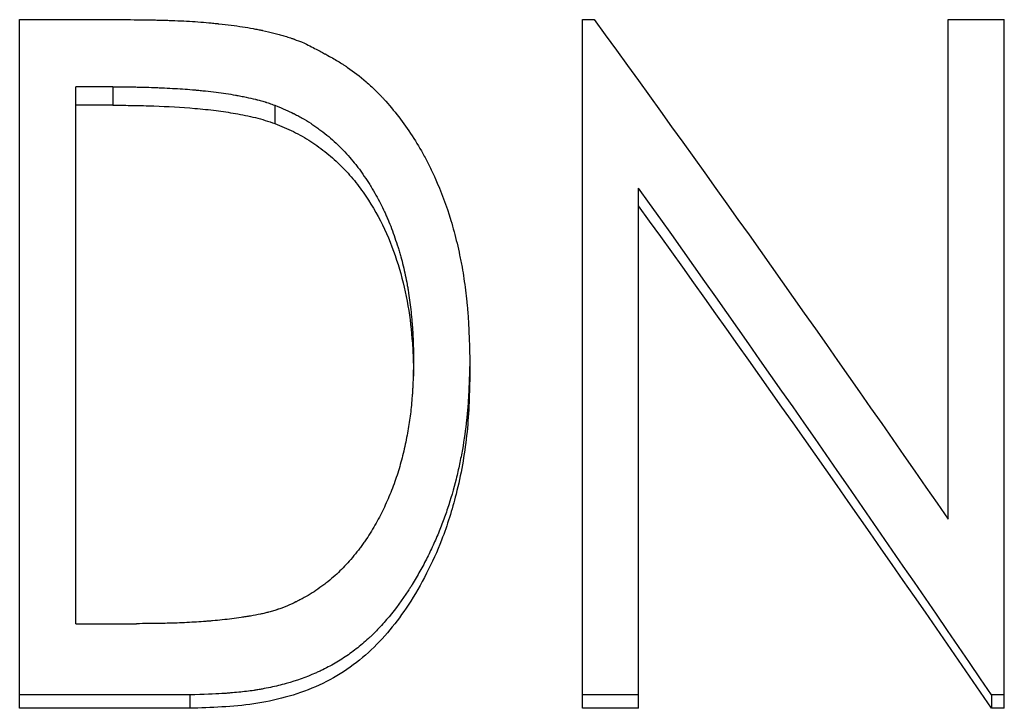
# Model space of a CAD drawing. Header units: millimetres. Extents: x -155 to 245, y -82 to 123.
# Tile 17 of 21: x -13 to -1, y 20 to 28. Entities that reach past the tile are written whole.
import ezdxf

# ---------------------------------------------------------------- set-up
doc = ezdxf.new("R2010")
doc.units = ezdxf.units.MM

msp = doc.modelspace()

# ---------------------------------------------------------------- linework, layer by layer
at = {"color": 7, "linetype": 'Continuous', "lineweight": 25}
for p, q in [((-13.212, 19.626), (-13.212, 28.1)), ((-13.212, 28.1), (-11.849, 28.1)), ((-6.288, 19.626), (-6.288, 28.1)), ((-6.288, 28.1), (-6.142, 28.1)), ((-1.788, 21.953), (-1.788, 28.1)), ((-1.788, 28.1), (-1.096, 28.1)), ((-1.096, 19.626), (-1.096, 28.1)), ((-12.519, 20.667), (-12.519, 27.274)), ((-12.065, 27.274), (-12.519, 27.274)), ((-12.065, 27.274), (-12.065, 27.046)), ((-12.065, 27.046), (-12.519, 27.046)), ((-10.073, 27.047), (-10.073, 26.821)), ((-5.596, 19.626), (-5.596, 26.026)), ((-8.365, 23.91), (-8.365, 23.711)), ((-7.673, 23.909), (-7.673, 23.709)), ((-12.519, 20.667), (-11.775, 20.667)), ((-11.12, 19.79), (-13.212, 19.79)), ((-11.12, 19.79), (-11.12, 19.626)), ((-5.596, 19.79), (-6.288, 19.79)), ((-1.096, 19.79), (-1.253, 19.79)), ((-1.253, 19.79), (-1.253, 19.626)), ((-11.12, 19.626), (-13.212, 19.626)), ((-5.596, 19.626), (-6.288, 19.626)), ((-1.096, 19.626), (-1.253, 19.626))]:
    msp.add_line(p, q, dxfattribs=at)
for points, knots in [([(-11.849, 28.1), (-11.727, 28.099), (-11.629, 28.097), (-11.534, 28.096), (-11.517, 28.095), (-11.497, 28.095), (-11.493, 28.095), (-11.485, 28.095), (-11.479, 28.094), (-11.462, 28.094), (-11.45, 28.094), (-11.416, 28.093), (-11.393, 28.092), (-11.359, 28.091), (-11.348, 28.09), (-11.331, 28.09), (-11.326, 28.09), (-11.314, 28.089), (-11.309, 28.089), (-11.204, 28.085), (-11.109, 28.079), (-10.973, 28.07), (-10.929, 28.066), (-10.864, 28.06), (-10.843, 28.058), (-10.811, 28.055), (-10.801, 28.054), (-10.785, 28.052), (-10.78, 28.052), (-10.772, 28.051), (-10.77, 28.051), (-10.765, 28.05), (-10.763, 28.05), (-10.656, 28.038), (-10.559, 28.026), (-10.425, 28.005), (-10.382, 27.998), (-10.32, 27.987), (-10.3, 27.983), (-10.27, 27.977), (-10.26, 27.975), (-10.246, 27.973), (-10.241, 27.972), (-10.234, 27.97), (-10.231, 27.97), (-10.227, 27.969), (-10.225, 27.968), (-10.174, 27.957), (-10.128, 27.947), (-10.062, 27.93), (-10.041, 27.924), (-10.01, 27.916), (-10, 27.913), (-9.979, 27.907), (-9.97, 27.905), (-9.938, 27.895), (-9.917, 27.888), (-9.885, 27.878), (-9.874, 27.874), (-9.858, 27.868), (-9.853, 27.866), (-9.845, 27.863), (-9.842, 27.863), (-9.837, 27.861), (-9.834, 27.859), (-9.804, 27.848), (-9.762, 27.832), (-9.707, 27.81)], [0, 0, 0, 0, 0.125, 0.125, 0.15625, 0.15625, 0.164062, 0.164062, 0.171875, 0.171875, 0.1875, 0.1875, 0.21875, 0.21875, 0.234375, 0.234375, 0.242188, 0.242188, 0.25, 0.25, 0.375, 0.375, 0.4375, 0.4375, 0.46875, 0.46875, 0.484375, 0.484375, 0.492188, 0.492188, 0.496094, 0.496094, 0.5, 0.5, 0.625, 0.625, 0.6875, 0.6875, 0.71875, 0.71875, 0.734375, 0.734375, 0.742188, 0.742188, 0.746094, 0.746094, 0.75, 0.75, 0.8125, 0.8125, 0.84375, 0.84375, 0.859375, 0.859375, 0.875, 0.875, 0.90625, 0.90625, 0.921875, 0.921875, 0.929688, 0.929688, 0.933594, 0.933594, 0.9375, 0.9375, 1, 1, 1, 1]), ([(-9.707, 27.81), (-9.646, 27.779), (-9.593, 27.752), (-9.526, 27.717), (-9.505, 27.706), (-9.477, 27.691), (-9.468, 27.686), (-9.456, 27.679), (-9.451, 27.677), (-9.446, 27.674), (-9.444, 27.673), (-9.441, 27.671), (-9.44, 27.671), (-9.438, 27.67), (-9.438, 27.669), (-9.387, 27.642), (-9.34, 27.615), (-9.276, 27.576), (-9.255, 27.563), (-9.225, 27.544), (-9.215, 27.538), (-9.196, 27.525), (-9.187, 27.519), (-9.099, 27.46), (-9.023, 27.402), (-8.912, 27.304), (-8.875, 27.27), (-8.82, 27.216), (-8.802, 27.198), (-8.775, 27.17), (-8.766, 27.161), (-8.753, 27.146), (-8.748, 27.141), (-8.739, 27.132), (-8.734, 27.126), (-8.603, 26.983), (-8.487, 26.832), (-8.329, 26.589), (-8.28, 26.506), (-8.209, 26.376), (-8.187, 26.332), (-8.153, 26.265), (-8.143, 26.242), (-8.127, 26.208), (-8.121, 26.197), (-8.113, 26.18), (-8.111, 26.174), (-8.106, 26.162), (-8.103, 26.156), (-8.026, 25.985), (-7.961, 25.811), (-7.879, 25.537), (-7.853, 25.443), (-7.819, 25.3), (-7.808, 25.251), (-7.793, 25.178), (-7.788, 25.153), (-7.781, 25.116), (-7.778, 25.104), (-7.774, 25.079), (-7.771, 25.066), (-7.752, 24.961), (-7.738, 24.866), (-7.72, 24.724), (-7.714, 24.676), (-7.707, 24.604), (-7.705, 24.581), (-7.702, 24.545), (-7.701, 24.533), (-7.699, 24.515), (-7.699, 24.509), (-7.698, 24.497), (-7.698, 24.49), (-7.694, 24.442), (-7.691, 24.397), (-7.687, 24.325), (-7.686, 24.3), (-7.684, 24.262), (-7.684, 24.25), (-7.683, 24.23), (-7.683, 24.224), (-7.682, 24.214), (-7.682, 24.21), (-7.682, 24.205), (-7.682, 24.204), (-7.682, 24.2), (-7.682, 24.198), (-7.679, 24.133), (-7.676, 24.037), (-7.673, 23.909)], [0, 0, 0, 0, 0.03125, 0.03125, 0.046875, 0.046875, 0.054688, 0.054688, 0.058594, 0.058594, 0.060547, 0.060547, 0.061523, 0.061523, 0.0625, 0.0625, 0.09375, 0.09375, 0.109375, 0.109375, 0.117188, 0.117188, 0.125, 0.125, 0.1875, 0.1875, 0.21875, 0.21875, 0.234375, 0.234375, 0.242188, 0.242188, 0.246094, 0.246094, 0.25, 0.25, 0.375, 0.375, 0.4375, 0.4375, 0.46875, 0.46875, 0.484375, 0.484375, 0.492188, 0.492188, 0.496094, 0.496094, 0.5, 0.5, 0.625, 0.625, 0.6875, 0.6875, 0.71875, 0.71875, 0.734375, 0.734375, 0.742188, 0.742188, 0.75, 0.75, 0.8125, 0.8125, 0.84375, 0.84375, 0.859375, 0.859375, 0.867188, 0.867188, 0.871094, 0.871094, 0.875, 0.875, 0.90625, 0.90625, 0.921875, 0.921875, 0.929688, 0.929688, 0.933594, 0.933594, 0.935547, 0.935547, 0.936523, 0.936523, 0.9375, 0.9375, 1, 1, 1, 1]), ([(-12.065, 27.274), (-11.953, 27.273), (-11.868, 27.273), (-11.811, 27.272), (-11.807, 27.272), (-11.802, 27.272), (-11.799, 27.272), (-11.791, 27.272), (-11.786, 27.272), (-11.77, 27.271), (-11.76, 27.271), (-11.728, 27.27), (-11.707, 27.27), (-11.644, 27.268), (-11.602, 27.267), (-11.55, 27.265), (-11.538, 27.265), (-11.516, 27.264), (-11.505, 27.263), (-11.472, 27.262), (-11.45, 27.261), (-11.385, 27.258), (-11.343, 27.255), (-11.217, 27.248), (-11.135, 27.242), (-11.052, 27.235), (-11.045, 27.234), (-11.034, 27.233), (-11.028, 27.233), (-11.012, 27.231), (-11, 27.23), (-10.967, 27.227), (-10.945, 27.225), (-10.88, 27.218), (-10.837, 27.213), (-10.712, 27.197), (-10.633, 27.185), (-10.552, 27.171), (-10.546, 27.169), (-10.534, 27.167), (-10.528, 27.166), (-10.511, 27.163), (-10.5, 27.161), (-10.467, 27.155), (-10.446, 27.15), (-10.385, 27.138), (-10.347, 27.129), (-10.307, 27.119), (-10.301, 27.118), (-10.291, 27.115), (-10.286, 27.114), (-10.271, 27.11), (-10.261, 27.107), (-10.23, 27.099), (-10.211, 27.093), (-10.188, 27.086), (-10.188, 27.085), (-10.184, 27.084), (-10.182, 27.084), (-10.177, 27.082), (-10.173, 27.081), (-10.16, 27.077), (-10.151, 27.074), (-10.122, 27.064), (-10.099, 27.056), (-10.073, 27.047)], [0, 0, 0, 0, 0.125, 0.125, 0.128906, 0.128906, 0.132812, 0.132812, 0.140625, 0.140625, 0.15625, 0.15625, 0.1875, 0.1875, 0.25, 0.25, 0.265625, 0.265625, 0.28125, 0.28125, 0.3125, 0.3125, 0.375, 0.375, 0.5, 0.5, 0.507812, 0.507812, 0.515625, 0.515625, 0.53125, 0.53125, 0.5625, 0.5625, 0.625, 0.625, 0.75, 0.75, 0.757812, 0.757812, 0.765625, 0.765625, 0.78125, 0.78125, 0.8125, 0.8125, 0.875, 0.875, 0.882812, 0.882812, 0.890625, 0.890625, 0.90625, 0.90625, 0.9375, 0.9375, 0.941406, 0.941406, 0.945312, 0.945312, 0.953125, 0.953125, 0.96875, 0.96875, 1, 1, 1, 1]), ([(-12.065, 27.046), (-11.981, 27.046), (-11.813, 27.046), (-11.476, 27.037), (-11.137, 27.018), (-10.802, 26.984), (-10.553, 26.946), (-10.351, 26.906), (-10.19, 26.862), (-10.112, 26.835), (-10.073, 26.821)], [0, 0, 0, 0, 0.125012, 0.250021, 0.50002, 0.630159, 0.750015, 0.875003, 0.937496, 1, 1, 1, 1]), ([(-10.073, 27.047), (-9.971, 27.005), (-9.895, 26.972), (-9.843, 26.946), (-9.84, 26.945), (-9.835, 26.942), (-9.833, 26.941), (-9.826, 26.938), (-9.822, 26.936), (-9.808, 26.929), (-9.799, 26.924), (-9.772, 26.909), (-9.754, 26.9), (-9.701, 26.869), (-9.665, 26.847), (-9.612, 26.813), (-9.596, 26.801), (-9.562, 26.778), (-9.545, 26.766), (-9.496, 26.73), (-9.464, 26.706), (-9.37, 26.629), (-9.31, 26.574), (-9.226, 26.488), (-9.197, 26.458), (-9.144, 26.398), (-9.118, 26.368), (-9.082, 26.323), (-9.07, 26.309), (-9.047, 26.278), (-9.035, 26.263), (-9, 26.215), (-8.977, 26.181), (-8.942, 26.128), (-8.931, 26.112), (-8.909, 26.078), (-8.899, 26.061), (-8.867, 26.009), (-8.847, 25.975), (-8.789, 25.872), (-8.754, 25.804), (-8.718, 25.726), (-8.715, 25.719), (-8.707, 25.703), (-8.704, 25.695), (-8.693, 25.67), (-8.686, 25.653), (-8.664, 25.602), (-8.65, 25.566), (-8.609, 25.457), (-8.582, 25.379), (-8.553, 25.287), (-8.55, 25.278), (-8.545, 25.259), (-8.542, 25.249), (-8.533, 25.221), (-8.528, 25.202), (-8.512, 25.145), (-8.502, 25.107), (-8.474, 24.994), (-8.458, 24.918), (-8.441, 24.824), (-8.438, 24.807), (-8.432, 24.771), (-8.429, 24.753), (-8.421, 24.697), (-8.415, 24.659), (-8.4, 24.543), (-8.392, 24.463), (-8.383, 24.358), (-8.381, 24.339), (-8.378, 24.3), (-8.377, 24.28), (-8.373, 24.222), (-8.372, 24.183), (-8.37, 24.143), (-8.37, 24.142), (-8.37, 24.138), (-8.37, 24.137), (-8.37, 24.132), (-8.37, 24.128), (-8.369, 24.117), (-8.369, 24.109), (-8.368, 24.085), (-8.368, 24.067), (-8.367, 24.008), (-8.366, 23.963), (-8.365, 23.91)], [0, 0, 0, 0, 0.0625, 0.0625, 0.064453, 0.064453, 0.066406, 0.066406, 0.070312, 0.070312, 0.078125, 0.078125, 0.09375, 0.09375, 0.125, 0.125, 0.140625, 0.140625, 0.15625, 0.15625, 0.1875, 0.1875, 0.25, 0.25, 0.28125, 0.28125, 0.3125, 0.3125, 0.328125, 0.328125, 0.34375, 0.34375, 0.375, 0.375, 0.390625, 0.390625, 0.40625, 0.40625, 0.4375, 0.4375, 0.5, 0.5, 0.507812, 0.507812, 0.515625, 0.515625, 0.53125, 0.53125, 0.5625, 0.5625, 0.625, 0.625, 0.632812, 0.632812, 0.640625, 0.640625, 0.65625, 0.65625, 0.6875, 0.6875, 0.75, 0.75, 0.765625, 0.765625, 0.78125, 0.78125, 0.8125, 0.8125, 0.875, 0.875, 0.890625, 0.890625, 0.90625, 0.90625, 0.9375, 0.9375, 0.939453, 0.939453, 0.941406, 0.941406, 0.945312, 0.945312, 0.953125, 0.953125, 0.96875, 0.96875, 1, 1, 1, 1]), ([(-10.073, 26.821), (-9.996, 26.79), (-9.841, 26.727), (-9.627, 26.604), (-9.429, 26.461), (-9.251, 26.298), (-9.09, 26.121), (-8.905, 25.866), (-8.71, 25.525), (-8.548, 25.088), (-8.435, 24.638), (-8.388, 24.253), (-8.368, 23.944), (-8.366, 23.789), (-8.365, 23.711)], [0, 0, 0, 0, 0.062511, 0.125002, 0.187496, 0.24999, 0.312498, 0.375004, 0.499959, 0.624942, 0.749929, 0.874949, 0.937472, 1, 1, 1, 1]), ([(-7.673, 23.909), (-7.675, 23.827), (-7.677, 23.756), (-7.68, 23.664), (-7.681, 23.636), (-7.683, 23.598), (-7.683, 23.586), (-7.684, 23.569), (-7.684, 23.563), (-7.685, 23.555), (-7.685, 23.552), (-7.685, 23.548), (-7.685, 23.547), (-7.685, 23.545), (-7.685, 23.544), (-7.688, 23.475), (-7.692, 23.411), (-7.699, 23.319), (-7.701, 23.289), (-7.705, 23.246), (-7.707, 23.231), (-7.709, 23.21), (-7.709, 23.203), (-7.711, 23.189), (-7.711, 23.183), (-7.725, 23.054), (-7.743, 22.933), (-7.775, 22.751), (-7.787, 22.69), (-7.806, 22.599), (-7.813, 22.569), (-7.827, 22.508), (-7.834, 22.478), (-7.873, 22.322), (-7.908, 22.201), (-7.966, 22.026), (-7.987, 21.968), (-8.029, 21.855), (-8.053, 21.796), (-8.102, 21.681), (-8.128, 21.624), (-8.168, 21.539), (-8.182, 21.511), (-8.21, 21.454), (-8.225, 21.425), (-8.271, 21.34), (-8.302, 21.284), (-8.349, 21.203), (-8.366, 21.176), (-8.39, 21.137), (-8.398, 21.124), (-8.411, 21.104), (-8.415, 21.098), (-8.423, 21.085), (-8.427, 21.079), (-8.506, 20.957), (-8.584, 20.851), (-8.707, 20.704), (-8.749, 20.657), (-8.812, 20.59), (-8.834, 20.568), (-8.866, 20.535), (-8.877, 20.525), (-8.894, 20.509), (-8.899, 20.504), (-8.91, 20.494), (-8.915, 20.489), (-8.97, 20.439), (-9.02, 20.396), (-9.122, 20.317), (-9.173, 20.28), (-9.281, 20.21), (-9.336, 20.177), (-9.423, 20.13), (-9.452, 20.115), (-9.496, 20.093), (-9.511, 20.086), (-9.534, 20.076), (-9.542, 20.072), (-9.557, 20.065), (-9.565, 20.062), (-9.686, 20.008), (-9.806, 19.966), (-9.996, 19.912), (-10.061, 19.897), (-10.16, 19.875), (-10.194, 19.869), (-10.245, 19.86), (-10.262, 19.857), (-10.288, 19.853), (-10.296, 19.851), (-10.309, 19.849), (-10.314, 19.849), (-10.322, 19.847), (-10.327, 19.846), (-10.389, 19.837), (-10.451, 19.83), (-10.55, 19.82), (-10.584, 19.817), (-10.635, 19.813), (-10.653, 19.811), (-10.68, 19.809), (-10.688, 19.809), (-10.702, 19.808), (-10.706, 19.808), (-10.713, 19.807), (-10.715, 19.807), (-10.72, 19.807), (-10.723, 19.807), (-10.812, 19.801), (-10.944, 19.796), (-11.12, 19.79)], [0, 0, 0, 0, 0.03125, 0.03125, 0.046875, 0.046875, 0.054688, 0.054688, 0.058594, 0.058594, 0.060547, 0.060547, 0.061523, 0.061523, 0.0625, 0.0625, 0.09375, 0.09375, 0.109375, 0.109375, 0.117188, 0.117188, 0.121094, 0.121094, 0.125, 0.125, 0.1875, 0.1875, 0.21875, 0.21875, 0.234375, 0.234375, 0.25, 0.25, 0.3125, 0.3125, 0.34375, 0.34375, 0.375, 0.375, 0.40625, 0.40625, 0.421875, 0.421875, 0.4375, 0.4375, 0.46875, 0.46875, 0.484375, 0.484375, 0.492188, 0.492188, 0.496094, 0.496094, 0.5, 0.5, 0.5625, 0.5625, 0.59375, 0.59375, 0.609375, 0.609375, 0.617188, 0.617188, 0.621094, 0.621094, 0.625, 0.625, 0.65625, 0.65625, 0.6875, 0.6875, 0.71875, 0.71875, 0.734375, 0.734375, 0.742188, 0.742188, 0.746094, 0.746094, 0.75, 0.75, 0.8125, 0.8125, 0.84375, 0.84375, 0.859375, 0.859375, 0.867188, 0.867188, 0.871094, 0.871094, 0.873047, 0.873047, 0.875, 0.875, 0.90625, 0.90625, 0.921875, 0.921875, 0.929688, 0.929688, 0.933594, 0.933594, 0.935547, 0.935547, 0.936523, 0.936523, 0.9375, 0.9375, 1, 1, 1, 1]), ([(-8.365, 23.91), (-8.367, 23.815), (-8.369, 23.732), (-8.373, 23.628), (-8.374, 23.596), (-8.376, 23.561), (-8.377, 23.554), (-8.377, 23.544), (-8.377, 23.541), (-8.378, 23.535), (-8.378, 23.53), (-8.379, 23.506), (-8.381, 23.487), (-8.388, 23.393), (-8.395, 23.319), (-8.412, 23.177), (-8.423, 23.11), (-8.448, 22.968), (-8.463, 22.894), (-8.497, 22.742), (-8.515, 22.671), (-8.557, 22.528), (-8.579, 22.46), (-8.632, 22.316), (-8.66, 22.246), (-8.72, 22.11), (-8.752, 22.043), (-8.803, 21.945), (-8.822, 21.911), (-8.859, 21.844), (-8.879, 21.812), (-8.919, 21.748), (-8.939, 21.717), (-8.971, 21.672), (-8.982, 21.656), (-9.005, 21.625), (-9.016, 21.61), (-9.05, 21.564), (-9.073, 21.536), (-9.124, 21.473), (-9.15, 21.443), (-9.201, 21.386), (-9.227, 21.359), (-9.277, 21.309), (-9.303, 21.284), (-9.359, 21.234), (-9.389, 21.209), (-9.437, 21.171), (-9.453, 21.158), (-9.485, 21.133), (-9.501, 21.122), (-9.55, 21.087), (-9.582, 21.065), (-9.646, 21.024), (-9.678, 21.006), (-9.728, 20.978), (-9.745, 20.969), (-9.772, 20.956), (-9.781, 20.951), (-9.794, 20.944), (-9.8, 20.941), (-9.806, 20.938), (-9.809, 20.937), (-9.839, 20.923), (-9.876, 20.905), (-9.923, 20.883)], [0, 0, 0, 0, 0.0625, 0.0625, 0.09375, 0.09375, 0.101562, 0.101562, 0.105469, 0.105469, 0.109375, 0.109375, 0.125, 0.125, 0.1875, 0.1875, 0.25, 0.25, 0.3125, 0.3125, 0.375, 0.375, 0.4375, 0.4375, 0.5, 0.5, 0.5625, 0.5625, 0.59375, 0.59375, 0.625, 0.625, 0.65625, 0.65625, 0.671875, 0.671875, 0.6875, 0.6875, 0.71875, 0.71875, 0.75, 0.75, 0.78125, 0.78125, 0.8125, 0.8125, 0.84375, 0.84375, 0.859375, 0.859375, 0.875, 0.875, 0.90625, 0.90625, 0.9375, 0.9375, 0.953125, 0.953125, 0.960938, 0.960938, 0.964844, 0.964844, 0.96875, 0.96875, 1, 1, 1, 1]), ([(-7.673, 23.709), (-7.676, 23.588), (-7.682, 23.346), (-7.716, 22.861), (-7.817, 22.305), (-7.993, 21.738), (-8.198, 21.284), (-8.473, 20.805), (-8.812, 20.386), (-9.22, 20.067), (-9.682, 19.821), (-10.199, 19.685), (-10.724, 19.638), (-10.988, 19.63), (-11.12, 19.626)], [0, 0, 0, 0, 0.062512, 0.124972, 0.249942, 0.349979, 0.424955, 0.499956, 0.624926, 0.687458, 0.750096, 0.874999, 0.937475, 1, 1, 1, 1]), ([(-9.923, 20.883), (-9.972, 20.865), (-10.008, 20.852), (-10.034, 20.843), (-10.037, 20.842), (-10.042, 20.84), (-10.044, 20.839), (-10.051, 20.837), (-10.055, 20.836), (-10.069, 20.831), (-10.078, 20.828), (-10.106, 20.82), (-10.125, 20.814), (-10.149, 20.808), (-10.152, 20.807), (-10.161, 20.805), (-10.165, 20.804), (-10.177, 20.801), (-10.186, 20.799), (-10.213, 20.792), (-10.231, 20.788), (-10.288, 20.776), (-10.329, 20.768), (-10.378, 20.76), (-10.382, 20.759), (-10.392, 20.758), (-10.396, 20.757), (-10.41, 20.755), (-10.42, 20.753), (-10.448, 20.749), (-10.467, 20.746), (-10.524, 20.737), (-10.562, 20.732), (-10.679, 20.717), (-10.757, 20.709), (-10.848, 20.701), (-10.856, 20.7), (-10.875, 20.699), (-10.884, 20.698), (-10.912, 20.696), (-10.931, 20.694), (-10.988, 20.69), (-11.026, 20.688), (-11.143, 20.681), (-11.223, 20.677), (-11.308, 20.674), (-11.309, 20.674), (-11.313, 20.674), (-11.314, 20.674), (-11.32, 20.674), (-11.323, 20.674), (-11.334, 20.673), (-11.342, 20.673), (-11.365, 20.672), (-11.381, 20.672), (-11.431, 20.671), (-11.467, 20.67), (-11.585, 20.668), (-11.674, 20.667), (-11.775, 20.667)], [0, 0, 0, 0, 0.0625, 0.0625, 0.066406, 0.066406, 0.070312, 0.070312, 0.078125, 0.078125, 0.09375, 0.09375, 0.125, 0.125, 0.132812, 0.132812, 0.140625, 0.140625, 0.15625, 0.15625, 0.1875, 0.1875, 0.25, 0.25, 0.257812, 0.257812, 0.265625, 0.265625, 0.28125, 0.28125, 0.3125, 0.3125, 0.375, 0.375, 0.5, 0.5, 0.515625, 0.515625, 0.53125, 0.53125, 0.5625, 0.5625, 0.625, 0.625, 0.75, 0.75, 0.753906, 0.753906, 0.757812, 0.757812, 0.765625, 0.765625, 0.78125, 0.78125, 0.8125, 0.8125, 0.875, 0.875, 1, 1, 1, 1])]:
    msp.add_open_spline(points, degree=3, knots=knots, dxfattribs=at)
for points in [[(-6.142, 28.1), (-4.691, 26.106), (-3.24, 24.053), (-1.788, 21.953)], [(-1.253, 19.79), (-2.701, 21.915), (-4.148, 23.998), (-5.596, 26.026)], [(-1.253, 19.626), (-2.701, 21.733), (-4.148, 23.798), (-5.596, 25.809)]]:
    msp.add_open_spline(points, degree=3, dxfattribs=at)

doc.saveas('drawing.dxf')
